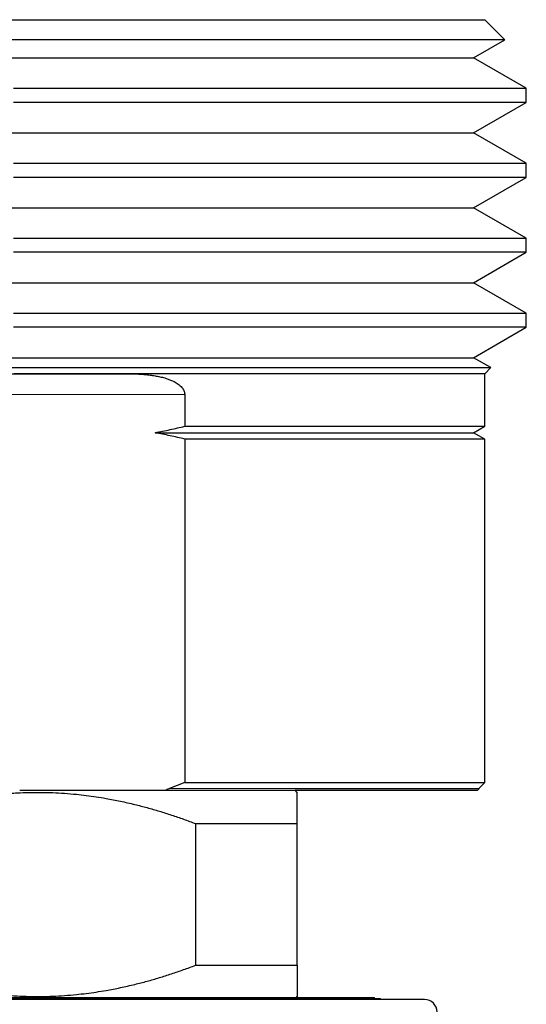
# Model space of a CAD drawing. Header units: millimetres. Extents: x 8 to 864, y 12 to 475.
# Tile 25 of 52: x 528 to 540, y 284 to 307. Entities that reach past the tile are written whole.
import ezdxf

# ---------------------------------------------------------------- set-up
doc = ezdxf.new("R2010")
doc.units = ezdxf.units.MM

msp = doc.modelspace()

# ---------------------------------------------------------------- linework, layer by layer
at = {"color": 7, "linetype": 'Continuous', "lineweight": 30}
for p, q in [((539.63, 306.725), (539.147, 307.208)), ((538.882, 306.293), (539.63, 306.725)), ((540.147, 305.562), (538.882, 306.293)), ((540.147, 305.223), (540.147, 305.562)), ((538.882, 304.493), (540.147, 305.223)), ((540.147, 303.762), (538.882, 304.493)), ((540.147, 303.423), (540.147, 303.762)), ((538.882, 302.693), (540.147, 303.423)), ((540.147, 301.962), (538.882, 302.693)), ((540.147, 301.623), (540.147, 301.962)), ((538.882, 300.893), (540.147, 301.623)), ((540.147, 300.162), (538.882, 300.893)), ((540.147, 299.823), (540.147, 300.162)), ((538.882, 299.093), (540.147, 299.823)), ((539.294, 298.855), (538.882, 299.093)), ((539.147, 298.708), (539.294, 298.855)), ((523.719, 298.708), (530.575, 298.708)), ((539.147, 297.446), (539.147, 298.708)), ((531.943, 298.208), (531.943, 297.446)), ((538.882, 297.293), (539.147, 297.446)), ((531.943, 297.14), (531.943, 288.891)), ((539.147, 297.14), (538.882, 297.293)), ((539.147, 288.891), (539.147, 297.14)), ((531.943, 288.891), (531.577, 288.749)), ((539.006, 288.749), (539.147, 288.891)), ((527.978, 288.708), (531.491, 288.708)), ((534.647, 288.658), (534.597, 288.708)), ((532.203, 287.908), (532.203, 284.508)), ((534.647, 284.508), (534.647, 287.908)), ((537.704, 283.685), (506.304, 283.685)), ((507.504, 283.735), (536.504, 283.735)), ((534.624, 283.735), (534.647, 283.758)), ((536.504, 283.708), (536.504, 283.735)), ((536.504, 283.708), (536.504, 283.735)), ((536.647, 283.685), (536.647, 283.708))]:
    msp.add_line(p, q, dxfattribs=at)
at = {"color": 8, "linetype": 'Continuous', "lineweight": 0}
msp.add_line((531.943, 298.208), (522.351, 298.208), dxfattribs=at)
at = {"color": 7, "linetype": 'Continuous', "lineweight": 30, "flags": 128}
for points in [[(527.775, 307.208), (528.089, 307.208), (528.401, 307.208), (528.713, 307.208), (529.024, 307.208), (529.334, 307.208), (529.642, 307.208), (529.948, 307.208), (530.253, 307.208), (530.555, 307.208), (530.855, 307.208), (531.153, 307.208), (531.447, 307.208), (531.739, 307.208), (532.028, 307.208), (532.313, 307.208), (532.595, 307.208), (532.873, 307.208), (533.147, 307.208), (533.417, 307.208), (533.683, 307.208), (533.944, 307.208), (534.2, 307.208), (534.452, 307.208), (534.699, 307.208), (534.94, 307.208), (535.177, 307.208), (535.407, 307.208), (535.632, 307.208), (535.852, 307.208), (536.065, 307.208), (536.272, 307.208), (536.473, 307.208), (536.667, 307.208), (536.855, 307.208), (537.037, 307.208), (537.211, 307.208), (537.379, 307.208), (537.539, 307.208), (537.693, 307.208), (537.839, 307.208), (537.978, 307.208), (538.11, 307.208), (538.234, 307.208), (538.35, 307.208), (538.459, 307.208), (538.56, 307.208), (538.653, 307.208), (538.738, 307.208), (538.815, 307.208), (538.885, 307.208), (538.946, 307.208), (538.999, 307.208), (539.044, 307.208), (539.081, 307.208), (539.11, 307.208), (539.131, 307.208), (539.143, 307.208), (539.147, 307.208)], [(539.63, 306.725), (539.63, 306.725), (539.626, 306.725), (539.613, 306.725), (539.592, 306.725), (539.562, 306.725), (539.523, 306.725), (539.477, 306.725), (539.421, 306.725), (539.357, 306.725), (539.285, 306.725), (539.205, 306.725), (539.116, 306.725), (539.019, 306.725), (538.914, 306.725), (538.801, 306.725), (538.68, 306.725), (538.551, 306.725), (538.414, 306.725), (538.27, 306.725), (538.118, 306.725), (537.958, 306.725), (537.791, 306.725), (537.616, 306.725), (537.435, 306.725), (537.246, 306.725), (537.051, 306.725), (536.848, 306.725), (536.639, 306.725), (536.424, 306.725), (536.202, 306.725), (535.974, 306.725), (535.74, 306.725), (535.5, 306.725), (535.254, 306.725), (535.003, 306.725), (534.746, 306.725), (534.484, 306.725), (534.218, 306.725), (533.946, 306.725), (533.669, 306.725), (533.389, 306.725), (533.104, 306.725), (532.814, 306.725), (532.521, 306.725), (532.224, 306.725), (531.924, 306.725), (531.621, 306.725), (531.314, 306.725), (531.005, 306.725), (530.692, 306.725), (530.378, 306.725), (530.061, 306.725), (529.742, 306.725), (529.422, 306.725), (529.1, 306.725), (528.776, 306.725), (528.452, 306.725), (528.126, 306.725), (527.8, 306.725)], [(527.761, 306.293), (528.068, 306.293), (528.374, 306.293), (528.679, 306.293), (528.983, 306.293), (529.286, 306.293), (529.587, 306.293), (529.887, 306.293), (530.184, 306.293), (530.48, 306.293), (530.773, 306.293), (531.064, 306.293), (531.353, 306.293), (531.638, 306.293), (531.92, 306.293), (532.199, 306.293), (532.475, 306.293), (532.747, 306.293), (533.015, 306.293), (533.279, 306.293), (533.538, 306.293), (533.794, 306.293), (534.045, 306.293), (534.291, 306.293), (534.532, 306.293), (534.768, 306.293), (534.999, 306.293), (535.225, 306.293), (535.445, 306.293), (535.659, 306.293), (535.868, 306.293), (536.07, 306.293), (536.267, 306.293), (536.457, 306.293), (536.641, 306.293), (536.818, 306.293), (536.989, 306.293), (537.153, 306.293), (537.31, 306.293), (537.46, 306.293), (537.603, 306.293), (537.739, 306.293), (537.868, 306.293), (537.989, 306.293), (538.103, 306.293), (538.209, 306.293), (538.308, 306.293), (538.399, 306.293), (538.482, 306.293), (538.558, 306.293), (538.626, 306.293), (538.686, 306.293), (538.738, 306.293), (538.782, 306.293), (538.818, 306.293), (538.846, 306.293), (538.866, 306.293), (538.878, 306.293), (538.882, 306.293)], [(527.827, 305.562), (528.167, 305.562), (528.506, 305.562), (528.844, 305.562), (529.181, 305.562), (529.516, 305.562), (529.85, 305.562), (530.182, 305.562), (530.512, 305.562), (530.839, 305.562), (531.164, 305.562), (531.487, 305.562), (531.806, 305.562), (532.122, 305.562), (532.435, 305.562), (532.744, 305.562), (533.049, 305.562), (533.35, 305.562), (533.647, 305.562), (533.939, 305.562), (534.227, 305.562), (534.51, 305.562), (534.788, 305.562), (535.061, 305.562), (535.328, 305.562), (535.59, 305.562), (535.846, 305.562), (536.096, 305.562), (536.339, 305.562), (536.577, 305.562), (536.808, 305.562), (537.032, 305.562), (537.25, 305.562), (537.461, 305.562), (537.664, 305.562), (537.861, 305.562), (538.05, 305.562), (538.231, 305.562), (538.405, 305.562), (538.572, 305.562), (538.73, 305.562), (538.881, 305.562), (539.023, 305.562), (539.157, 305.562), (539.284, 305.562), (539.401, 305.562), (539.511, 305.562), (539.612, 305.562), (539.704, 305.562), (539.788, 305.562), (539.863, 305.562), (539.929, 305.562), (539.987, 305.562), (540.036, 305.562), (540.076, 305.562), (540.107, 305.562), (540.129, 305.562), (540.143, 305.562), (540.147, 305.562)], [(540.147, 305.223), (540.147, 305.223), (540.143, 305.223), (540.129, 305.223), (540.107, 305.223), (540.076, 305.223), (540.036, 305.223), (539.987, 305.223), (539.929, 305.223), (539.863, 305.223), (539.788, 305.223), (539.704, 305.223), (539.612, 305.223), (539.511, 305.223), (539.401, 305.223), (539.284, 305.223), (539.157, 305.223), (539.023, 305.223), (538.881, 305.223), (538.73, 305.223), (538.572, 305.223), (538.405, 305.223), (538.231, 305.223), (538.05, 305.223), (537.861, 305.223), (537.664, 305.223), (537.461, 305.223), (537.25, 305.223), (537.032, 305.223), (536.808, 305.223), (536.577, 305.223), (536.339, 305.223), (536.096, 305.223), (535.846, 305.223), (535.59, 305.223), (535.328, 305.223), (535.061, 305.223), (534.788, 305.223), (534.51, 305.223), (534.227, 305.223), (533.939, 305.223), (533.647, 305.223), (533.35, 305.223), (533.049, 305.223), (532.744, 305.223), (532.435, 305.223), (532.122, 305.223), (531.806, 305.223), (531.487, 305.223), (531.164, 305.223), (530.839, 305.223), (530.512, 305.223), (530.182, 305.223), (529.85, 305.223), (529.516, 305.223), (529.181, 305.223), (528.844, 305.223), (528.506, 305.223), (528.167, 305.223), (527.827, 305.223)], [(527.761, 304.493), (528.068, 304.493), (528.374, 304.493), (528.679, 304.493), (528.983, 304.493), (529.286, 304.493), (529.587, 304.493), (529.887, 304.493), (530.184, 304.493), (530.48, 304.493), (530.773, 304.493), (531.064, 304.493), (531.353, 304.493), (531.638, 304.493), (531.92, 304.493), (532.199, 304.493), (532.475, 304.493), (532.747, 304.493), (533.015, 304.493), (533.279, 304.493), (533.538, 304.493), (533.794, 304.493), (534.045, 304.493), (534.291, 304.493), (534.532, 304.493), (534.768, 304.493), (534.999, 304.493), (535.225, 304.493), (535.445, 304.493), (535.659, 304.493), (535.868, 304.493), (536.07, 304.493), (536.267, 304.493), (536.457, 304.493), (536.641, 304.493), (536.818, 304.493), (536.989, 304.493), (537.153, 304.493), (537.31, 304.493), (537.46, 304.493), (537.603, 304.493), (537.739, 304.493), (537.868, 304.493), (537.989, 304.493), (538.103, 304.493), (538.209, 304.493), (538.308, 304.493), (538.399, 304.493), (538.482, 304.493), (538.558, 304.493), (538.626, 304.493), (538.686, 304.493), (538.738, 304.493), (538.782, 304.493), (538.818, 304.493), (538.846, 304.493), (538.866, 304.493), (538.878, 304.493), (538.882, 304.493)], [(527.827, 303.762), (528.167, 303.762), (528.506, 303.762), (528.844, 303.762), (529.181, 303.762), (529.516, 303.762), (529.85, 303.762), (530.182, 303.762), (530.512, 303.762), (530.839, 303.762), (531.164, 303.762), (531.487, 303.762), (531.806, 303.762), (532.122, 303.762), (532.435, 303.762), (532.744, 303.762), (533.049, 303.762), (533.35, 303.762), (533.647, 303.762), (533.939, 303.762), (534.227, 303.762), (534.51, 303.762), (534.788, 303.762), (535.061, 303.762), (535.328, 303.762), (535.59, 303.762), (535.846, 303.762), (536.096, 303.762), (536.339, 303.762), (536.577, 303.762), (536.808, 303.762), (537.032, 303.762), (537.25, 303.762), (537.461, 303.762), (537.664, 303.762), (537.861, 303.762), (538.05, 303.762), (538.231, 303.762), (538.405, 303.762), (538.572, 303.762), (538.73, 303.762), (538.881, 303.762), (539.023, 303.762), (539.157, 303.762), (539.284, 303.762), (539.401, 303.762), (539.511, 303.762), (539.612, 303.762), (539.704, 303.762), (539.788, 303.762), (539.863, 303.762), (539.929, 303.762), (539.987, 303.762), (540.036, 303.762), (540.076, 303.762), (540.107, 303.762), (540.129, 303.762), (540.143, 303.762), (540.147, 303.762)], [(540.147, 303.423), (540.147, 303.423), (540.143, 303.423), (540.129, 303.423), (540.107, 303.423), (540.076, 303.423), (540.036, 303.423), (539.987, 303.423), (539.929, 303.423), (539.863, 303.423), (539.788, 303.423), (539.704, 303.423), (539.612, 303.423), (539.511, 303.423), (539.401, 303.423), (539.284, 303.423), (539.157, 303.423), (539.023, 303.423), (538.881, 303.423), (538.73, 303.423), (538.572, 303.423), (538.405, 303.423), (538.231, 303.423), (538.05, 303.423), (537.861, 303.423), (537.664, 303.423), (537.461, 303.423), (537.25, 303.423), (537.032, 303.423), (536.808, 303.423), (536.577, 303.423), (536.339, 303.423), (536.096, 303.423), (535.846, 303.423), (535.59, 303.423), (535.328, 303.423), (535.061, 303.423), (534.788, 303.423), (534.51, 303.423), (534.227, 303.423), (533.939, 303.423), (533.647, 303.423), (533.35, 303.423), (533.049, 303.423), (532.744, 303.423), (532.435, 303.423), (532.122, 303.423), (531.806, 303.423), (531.487, 303.423), (531.164, 303.423), (530.839, 303.423), (530.512, 303.423), (530.182, 303.423), (529.85, 303.423), (529.516, 303.423), (529.181, 303.423), (528.844, 303.423), (528.506, 303.423), (528.167, 303.423), (527.827, 303.423)], [(527.761, 302.693), (528.068, 302.693), (528.374, 302.693), (528.679, 302.693), (528.983, 302.693), (529.286, 302.693), (529.587, 302.693), (529.887, 302.693), (530.184, 302.693), (530.48, 302.693), (530.773, 302.693), (531.064, 302.693), (531.353, 302.693), (531.638, 302.693), (531.92, 302.693), (532.199, 302.693), (532.475, 302.693), (532.747, 302.693), (533.015, 302.693), (533.279, 302.693), (533.538, 302.693), (533.794, 302.693), (534.045, 302.693), (534.291, 302.693), (534.532, 302.693), (534.768, 302.693), (534.999, 302.693), (535.225, 302.693), (535.445, 302.693), (535.659, 302.693), (535.868, 302.693), (536.07, 302.693), (536.267, 302.693), (536.457, 302.693), (536.641, 302.693), (536.818, 302.693), (536.989, 302.693), (537.153, 302.693), (537.31, 302.693), (537.46, 302.693), (537.603, 302.693), (537.739, 302.693), (537.868, 302.693), (537.989, 302.693), (538.103, 302.693), (538.209, 302.693), (538.308, 302.693), (538.399, 302.693), (538.482, 302.693), (538.558, 302.693), (538.626, 302.693), (538.686, 302.693), (538.738, 302.693), (538.782, 302.693), (538.818, 302.693), (538.846, 302.693), (538.866, 302.693), (538.878, 302.693), (538.882, 302.693)], [(527.827, 301.962), (528.167, 301.962), (528.506, 301.962), (528.844, 301.962), (529.181, 301.962), (529.516, 301.962), (529.85, 301.962), (530.182, 301.962), (530.512, 301.962), (530.839, 301.962), (531.164, 301.962), (531.487, 301.962), (531.806, 301.962), (532.122, 301.962), (532.435, 301.962), (532.744, 301.962), (533.049, 301.962), (533.35, 301.962), (533.647, 301.962), (533.939, 301.962), (534.227, 301.962), (534.51, 301.962), (534.788, 301.962), (535.061, 301.962), (535.328, 301.962), (535.59, 301.962), (535.846, 301.962), (536.096, 301.962), (536.339, 301.962), (536.577, 301.962), (536.808, 301.962), (537.032, 301.962), (537.25, 301.962), (537.461, 301.962), (537.664, 301.962), (537.861, 301.962), (538.05, 301.962), (538.231, 301.962), (538.405, 301.962), (538.572, 301.962), (538.73, 301.962), (538.881, 301.962), (539.023, 301.962), (539.157, 301.962), (539.284, 301.962), (539.401, 301.962), (539.511, 301.962), (539.612, 301.962), (539.704, 301.962), (539.788, 301.962), (539.863, 301.962), (539.929, 301.962), (539.987, 301.962), (540.036, 301.962), (540.076, 301.962), (540.107, 301.962), (540.129, 301.962), (540.143, 301.962), (540.147, 301.962)], [(540.147, 301.623), (540.147, 301.623), (540.143, 301.623), (540.129, 301.623), (540.107, 301.623), (540.076, 301.623), (540.036, 301.623), (539.987, 301.623), (539.929, 301.623), (539.863, 301.623), (539.788, 301.623), (539.704, 301.623), (539.612, 301.623), (539.511, 301.623), (539.401, 301.623), (539.284, 301.623), (539.157, 301.623), (539.023, 301.623), (538.881, 301.623), (538.73, 301.623), (538.572, 301.623), (538.405, 301.623), (538.231, 301.623), (538.05, 301.623), (537.861, 301.623), (537.664, 301.623), (537.461, 301.623), (537.25, 301.623), (537.032, 301.623), (536.808, 301.623), (536.577, 301.623), (536.339, 301.623), (536.096, 301.623), (535.846, 301.623), (535.59, 301.623), (535.328, 301.623), (535.061, 301.623), (534.788, 301.623), (534.51, 301.623), (534.227, 301.623), (533.939, 301.623), (533.647, 301.623), (533.35, 301.623), (533.049, 301.623), (532.744, 301.623), (532.435, 301.623), (532.122, 301.623), (531.806, 301.623), (531.487, 301.623), (531.164, 301.623), (530.839, 301.623), (530.512, 301.623), (530.182, 301.623), (529.85, 301.623), (529.516, 301.623), (529.181, 301.623), (528.844, 301.623), (528.506, 301.623), (528.167, 301.623), (527.827, 301.623)], [(527.761, 300.893), (528.068, 300.893), (528.374, 300.893), (528.679, 300.893), (528.983, 300.893), (529.286, 300.893), (529.587, 300.893), (529.887, 300.893), (530.184, 300.893), (530.48, 300.893), (530.773, 300.893), (531.064, 300.893), (531.353, 300.893), (531.638, 300.893), (531.92, 300.893), (532.199, 300.893), (532.475, 300.893), (532.747, 300.893), (533.015, 300.893), (533.279, 300.893), (533.538, 300.893), (533.794, 300.893), (534.045, 300.893), (534.291, 300.893), (534.532, 300.893), (534.768, 300.893), (534.999, 300.893), (535.225, 300.893), (535.445, 300.893), (535.659, 300.893), (535.868, 300.893), (536.07, 300.893), (536.267, 300.893), (536.457, 300.893), (536.641, 300.893), (536.818, 300.893), (536.989, 300.893), (537.153, 300.893), (537.31, 300.893), (537.46, 300.893), (537.603, 300.893), (537.739, 300.893), (537.868, 300.893), (537.989, 300.893), (538.103, 300.893), (538.209, 300.893), (538.308, 300.893), (538.399, 300.893), (538.482, 300.893), (538.558, 300.893), (538.626, 300.893), (538.686, 300.893), (538.738, 300.893), (538.782, 300.893), (538.818, 300.893), (538.846, 300.893), (538.866, 300.893), (538.878, 300.893), (538.882, 300.893)], [(527.827, 300.162), (528.167, 300.162), (528.506, 300.162), (528.844, 300.162), (529.181, 300.162), (529.516, 300.162), (529.85, 300.162), (530.182, 300.162), (530.512, 300.162), (530.839, 300.162), (531.164, 300.162), (531.487, 300.162), (531.806, 300.162), (532.122, 300.162), (532.435, 300.162), (532.744, 300.162), (533.049, 300.162), (533.35, 300.162), (533.647, 300.162), (533.939, 300.162), (534.227, 300.162), (534.51, 300.162), (534.788, 300.162), (535.061, 300.162), (535.328, 300.162), (535.59, 300.162), (535.846, 300.162), (536.096, 300.162), (536.339, 300.162), (536.577, 300.162), (536.808, 300.162), (537.032, 300.162), (537.25, 300.162), (537.461, 300.162), (537.664, 300.162), (537.861, 300.162), (538.05, 300.162), (538.231, 300.162), (538.405, 300.162), (538.572, 300.162), (538.73, 300.162), (538.881, 300.162), (539.023, 300.162), (539.157, 300.162), (539.284, 300.162), (539.401, 300.162), (539.511, 300.162), (539.612, 300.162), (539.704, 300.162), (539.788, 300.162), (539.863, 300.162), (539.929, 300.162), (539.987, 300.162), (540.036, 300.162), (540.076, 300.162), (540.107, 300.162), (540.129, 300.162), (540.143, 300.162), (540.147, 300.162)], [(540.147, 299.823), (540.147, 299.823), (540.143, 299.823), (540.129, 299.823), (540.107, 299.823), (540.076, 299.823), (540.036, 299.823), (539.987, 299.823), (539.929, 299.823), (539.863, 299.823), (539.788, 299.823), (539.704, 299.823), (539.612, 299.823), (539.511, 299.823), (539.401, 299.823), (539.284, 299.823), (539.157, 299.823), (539.023, 299.823), (538.881, 299.823), (538.73, 299.823), (538.572, 299.823), (538.405, 299.823), (538.231, 299.823), (538.05, 299.823), (537.861, 299.823), (537.664, 299.823), (537.461, 299.823), (537.25, 299.823), (537.032, 299.823), (536.808, 299.823), (536.577, 299.823), (536.339, 299.823), (536.096, 299.823), (535.846, 299.823), (535.59, 299.823), (535.328, 299.823), (535.061, 299.823), (534.788, 299.823), (534.51, 299.823), (534.227, 299.823), (533.939, 299.823), (533.647, 299.823), (533.35, 299.823), (533.049, 299.823), (532.744, 299.823), (532.435, 299.823), (532.122, 299.823), (531.806, 299.823), (531.487, 299.823), (531.164, 299.823), (530.839, 299.823), (530.512, 299.823), (530.182, 299.823), (529.85, 299.823), (529.516, 299.823), (529.181, 299.823), (528.844, 299.823), (528.506, 299.823), (528.167, 299.823), (527.827, 299.823)], [(527.761, 299.093), (528.068, 299.093), (528.374, 299.093), (528.679, 299.093), (528.983, 299.093), (529.286, 299.093), (529.587, 299.093), (529.887, 299.093), (530.184, 299.093), (530.48, 299.093), (530.773, 299.093), (531.064, 299.093), (531.353, 299.093), (531.638, 299.093), (531.92, 299.093), (532.199, 299.093), (532.475, 299.093), (532.747, 299.093), (533.015, 299.093), (533.279, 299.093), (533.538, 299.093), (533.794, 299.093), (534.045, 299.093), (534.291, 299.093), (534.532, 299.093), (534.768, 299.093), (534.999, 299.093), (535.225, 299.093), (535.445, 299.093), (535.659, 299.093), (535.868, 299.093), (536.07, 299.093), (536.267, 299.093), (536.457, 299.093), (536.641, 299.093), (536.818, 299.093), (536.989, 299.093), (537.153, 299.093), (537.31, 299.093), (537.46, 299.093), (537.603, 299.093), (537.739, 299.093), (537.868, 299.093), (537.989, 299.093), (538.103, 299.093), (538.209, 299.093), (538.308, 299.093), (538.399, 299.093), (538.482, 299.093), (538.558, 299.093), (538.626, 299.093), (538.686, 299.093), (538.738, 299.093), (538.782, 299.093), (538.818, 299.093), (538.846, 299.093), (538.866, 299.093), (538.878, 299.093), (538.882, 299.093), (538.882, 299.093)], [(527.783, 298.855), (528.1, 298.855), (528.417, 298.855), (528.733, 298.855), (529.047, 298.855), (529.361, 298.855), (529.673, 298.855), (529.983, 298.855), (530.291, 298.855), (530.597, 298.855), (530.901, 298.855), (531.202, 298.855), (531.5, 298.855), (531.795, 298.855), (532.088, 298.855), (532.376, 298.855), (532.662, 298.855), (532.943, 298.855), (533.221, 298.855), (533.494, 298.855), (533.763, 298.855), (534.027, 298.855), (534.287, 298.855), (534.542, 298.855), (534.791, 298.855), (535.036, 298.855), (535.275, 298.855), (535.508, 298.855), (535.736, 298.855), (535.958, 298.855), (536.174, 298.855), (536.384, 298.855), (536.587, 298.855), (536.784, 298.855), (536.974, 298.855), (537.158, 298.855), (537.334, 298.855), (537.504, 298.855), (537.667, 298.855), (537.822, 298.855), (537.97, 298.855), (538.111, 298.855), (538.244, 298.855), (538.369, 298.855), (538.487, 298.855), (538.597, 298.855), (538.7, 298.855), (538.794, 298.855), (538.88, 298.855), (538.958, 298.855), (539.029, 298.855), (539.091, 298.855), (539.144, 298.855), (539.19, 298.855), (539.227, 298.855), (539.257, 298.855), (539.277, 298.855), (539.29, 298.855), (539.294, 298.855), (539.294, 298.855)], [(530.575, 298.708), (530.384, 298.708), (530.192, 298.708), (530, 298.708), (529.806, 298.708), (529.612, 298.708), (529.418, 298.708), (529.222, 298.708), (529.026, 298.708), (528.83, 298.708), (528.633, 298.708), (528.436, 298.708), (528.238, 298.708), (528.04, 298.708), (527.842, 298.708)], [(539.147, 298.708), (539.144, 298.708), (539.136, 298.708), (539.122, 298.708), (539.103, 298.708), (539.079, 298.708), (539.049, 298.708), (539.013, 298.708), (538.972, 298.708), (538.926, 298.708), (538.875, 298.708), (538.818, 298.708), (538.755, 298.708), (538.688, 298.708), (538.615, 298.708), (538.537, 298.708), (538.454, 298.708), (538.365, 298.708), (538.272, 298.708), (538.173, 298.708), (538.069, 298.708), (537.961, 298.708), (537.847, 298.708), (537.729, 298.708), (537.606, 298.708), (537.478, 298.708), (537.345, 298.708), (537.208, 298.708), (537.066, 298.708), (536.919, 298.708), (536.768, 298.708), (536.613, 298.708), (536.453, 298.708), (536.289, 298.708), (536.121, 298.708), (535.949, 298.708), (535.773, 298.708), (535.593, 298.708), (535.409, 298.708), (535.221, 298.708), (535.03, 298.708), (534.835, 298.708), (534.637, 298.708), (534.435, 298.708), (534.23, 298.708), (534.021, 298.708), (533.81, 298.708), (533.595, 298.708), (533.377, 298.708), (533.157, 298.708), (532.934, 298.708), (532.708, 298.708), (532.48, 298.708), (532.249, 298.708), (532.016, 298.708), (531.781, 298.708), (531.543, 298.708), (531.304, 298.708), (531.063, 298.708), (530.82, 298.708), (530.575, 298.708)], [(531.943, 297.446), (532.155, 297.446), (532.364, 297.446), (532.572, 297.446), (532.778, 297.446), (532.982, 297.446), (533.183, 297.446), (533.383, 297.446), (533.58, 297.446), (533.774, 297.446), (533.966, 297.446), (534.156, 297.446), (534.343, 297.446), (534.527, 297.446), (534.709, 297.446), (534.887, 297.446), (535.063, 297.446), (535.236, 297.446), (535.406, 297.446), (535.572, 297.446), (535.736, 297.446), (535.896, 297.446), (536.053, 297.446), (536.207, 297.446), (536.358, 297.446), (536.504, 297.446), (536.648, 297.446), (536.788, 297.446), (536.924, 297.446), (537.057, 297.446), (537.186, 297.446), (537.311, 297.446), (537.432, 297.446), (537.55, 297.446), (537.663, 297.446), (537.773, 297.446), (537.879, 297.446), (537.981, 297.446), (538.078, 297.446), (538.172, 297.446), (538.262, 297.446), (538.347, 297.446), (538.428, 297.446), (538.505, 297.446), (538.578, 297.446), (538.646, 297.446), (538.71, 297.446), (538.77, 297.446), (538.826, 297.446), (538.877, 297.446), (538.924, 297.446), (538.966, 297.446), (539.004, 297.446), (539.037, 297.446), (539.066, 297.446), (539.091, 297.446), (539.111, 297.446), (539.127, 297.446), (539.138, 297.446), (539.145, 297.446), (539.147, 297.446)], [(531.235, 297.293), (531.457, 297.293), (531.677, 297.293), (531.896, 297.293), (532.112, 297.293), (532.326, 297.293), (532.538, 297.293), (532.748, 297.293), (532.956, 297.293), (533.161, 297.293), (533.364, 297.293), (533.564, 297.293), (533.762, 297.293), (533.957, 297.293), (534.149, 297.293), (534.338, 297.293), (534.524, 297.293), (534.708, 297.293), (534.888, 297.293), (535.065, 297.293), (535.239, 297.293), (535.409, 297.293), (535.576, 297.293), (535.74, 297.293), (535.9, 297.293), (536.056, 297.293), (536.209, 297.293), (536.358, 297.293), (536.503, 297.293), (536.645, 297.293), (536.783, 297.293), (536.916, 297.293), (537.046, 297.293), (537.171, 297.293), (537.293, 297.293), (537.41, 297.293), (537.523, 297.293), (537.632, 297.293), (537.737, 297.293), (537.837, 297.293), (537.933, 297.293), (538.024, 297.293), (538.111, 297.293), (538.194, 297.293), (538.272, 297.293), (538.345, 297.293), (538.414, 297.293), (538.478, 297.293), (538.537, 297.293), (538.592, 297.293), (538.642, 297.293), (538.688, 297.293), (538.729, 297.293), (538.764, 297.293), (538.796, 297.293), (538.822, 297.293), (538.844, 297.293), (538.861, 297.293), (538.873, 297.293), (538.88, 297.293), (538.882, 297.293)], [(539.147, 297.14), (539.145, 297.14), (539.138, 297.14), (539.127, 297.14), (539.111, 297.14), (539.091, 297.14), (539.066, 297.14), (539.037, 297.14), (539.004, 297.14), (538.966, 297.14), (538.924, 297.14), (538.877, 297.14), (538.826, 297.14), (538.77, 297.14), (538.71, 297.14), (538.646, 297.14), (538.578, 297.14), (538.505, 297.14), (538.428, 297.14), (538.347, 297.14), (538.262, 297.14), (538.172, 297.14), (538.078, 297.14), (537.981, 297.14), (537.879, 297.14), (537.773, 297.14), (537.663, 297.14), (537.55, 297.14), (537.432, 297.14), (537.311, 297.14), (537.186, 297.14), (537.057, 297.14), (536.924, 297.14), (536.788, 297.14), (536.648, 297.14), (536.504, 297.14), (536.358, 297.14), (536.207, 297.14), (536.053, 297.14), (535.896, 297.14), (535.736, 297.14), (535.572, 297.14), (535.406, 297.14), (535.236, 297.14), (535.063, 297.14), (534.887, 297.14), (534.709, 297.14), (534.527, 297.14), (534.343, 297.14), (534.156, 297.14), (533.966, 297.14), (533.774, 297.14), (533.58, 297.14), (533.383, 297.14), (533.183, 297.14), (532.982, 297.14), (532.778, 297.14), (532.572, 297.14), (532.364, 297.14), (532.155, 297.14), (531.943, 297.14)], [(531.943, 288.891), (532.155, 288.891), (532.364, 288.891), (532.572, 288.891), (532.778, 288.891), (532.982, 288.891), (533.183, 288.891), (533.383, 288.891), (533.58, 288.891), (533.774, 288.891), (533.966, 288.891), (534.156, 288.891), (534.343, 288.891), (534.527, 288.891), (534.709, 288.891), (534.887, 288.891), (535.063, 288.891), (535.236, 288.891), (535.406, 288.891), (535.572, 288.891), (535.736, 288.891), (535.896, 288.891), (536.053, 288.891), (536.207, 288.891), (536.358, 288.891), (536.504, 288.891), (536.648, 288.891), (536.788, 288.891), (536.924, 288.891), (537.057, 288.891), (537.186, 288.891), (537.311, 288.891), (537.432, 288.891), (537.55, 288.891), (537.663, 288.891), (537.773, 288.891), (537.879, 288.891), (537.981, 288.891), (538.078, 288.891), (538.172, 288.891), (538.262, 288.891), (538.347, 288.891), (538.428, 288.891), (538.505, 288.891), (538.578, 288.891), (538.646, 288.891), (538.71, 288.891), (538.77, 288.891), (538.826, 288.891), (538.877, 288.891), (538.924, 288.891), (538.966, 288.891), (539.004, 288.891), (539.037, 288.891), (539.066, 288.891), (539.091, 288.891), (539.111, 288.891), (539.127, 288.891), (539.138, 288.891), (539.145, 288.891), (539.147, 288.891)], [(531.491, 288.708), (531.709, 288.708), (531.926, 288.708), (532.14, 288.708), (532.353, 288.708), (532.563, 288.708), (532.771, 288.708), (532.977, 288.708), (533.181, 288.708), (533.382, 288.708), (533.581, 288.708), (533.778, 288.708), (533.971, 288.708), (534.162, 288.708), (534.35, 288.708), (534.536, 288.708), (534.718, 288.708), (534.897, 288.708), (535.074, 288.708), (535.247, 288.708), (535.417, 288.708), (535.584, 288.708), (535.747, 288.708), (535.907, 288.708), (536.063, 288.708), (536.216, 288.708), (536.366, 288.708), (536.511, 288.708), (536.653, 288.708), (536.792, 288.708), (536.926, 288.708), (537.056, 288.708), (537.183, 288.708), (537.306, 288.708), (537.424, 288.708), (537.539, 288.708), (537.649, 288.708), (537.755, 288.708), (537.857, 288.708), (537.955, 288.708), (538.048, 288.708), (538.138, 288.708), (538.222, 288.708), (538.303, 288.708), (538.379, 288.708), (538.45, 288.708), (538.517, 288.708), (538.58, 288.708), (538.638, 288.708), (538.691, 288.708), (538.74, 288.708), (538.784, 288.708), (538.824, 288.708), (538.859, 288.708), (538.89, 288.708), (538.915, 288.708), (538.936, 288.708), (538.953, 288.708), (538.964, 288.708), (538.971, 288.708), (538.974, 288.708), (538.971, 288.708), (538.964, 288.708), (538.953, 288.708), (538.936, 288.708), (538.915, 288.708), (538.89, 288.708), (538.859, 288.708), (538.824, 288.708), (538.784, 288.708), (538.74, 288.708), (538.691, 288.708), (538.638, 288.708), (538.58, 288.708), (538.517, 288.708), (538.45, 288.708), (538.379, 288.708), (538.303, 288.708), (538.222, 288.708), (538.138, 288.708), (538.048, 288.708), (537.955, 288.708), (537.857, 288.708), (537.755, 288.708), (537.649, 288.708), (537.539, 288.708), (537.424, 288.708), (537.306, 288.708), (537.183, 288.708), (537.056, 288.708), (536.926, 288.708), (536.792, 288.708), (536.653, 288.708), (536.511, 288.708), (536.366, 288.708), (536.216, 288.708), (536.063, 288.708), (535.907, 288.708), (535.747, 288.708), (535.584, 288.708), (535.417, 288.708), (535.247, 288.708), (535.074, 288.708), (534.897, 288.708), (534.718, 288.708), (534.597, 288.708)], [(532.203, 287.908), (532.341, 287.908), (532.476, 287.908), (532.608, 287.908), (532.738, 287.908), (532.865, 287.908), (532.99, 287.908), (533.111, 287.908), (533.23, 287.908), (533.345, 287.908), (533.458, 287.908), (533.568, 287.908), (533.675, 287.908), (533.779, 287.908), (533.88, 287.908), (533.977, 287.908), (534.072, 287.908), (534.164, 287.908), (534.252, 287.908), (534.338, 287.908), (534.42, 287.908), (534.499, 287.908), (534.574, 287.908), (534.647, 287.908)], [(532.203, 284.508), (532.341, 284.508), (532.476, 284.508), (532.608, 284.508), (532.738, 284.508), (532.865, 284.508), (532.99, 284.508), (533.111, 284.508), (533.23, 284.508), (533.345, 284.508), (533.458, 284.508), (533.568, 284.508), (533.675, 284.508), (533.779, 284.508), (533.88, 284.508), (533.977, 284.508), (534.072, 284.508), (534.164, 284.508), (534.252, 284.508), (534.338, 284.508), (534.42, 284.508), (534.499, 284.508), (534.574, 284.508), (534.647, 284.508)], [(527.696, 283.708), (528.045, 283.708), (528.389, 283.708), (528.73, 283.708), (529.066, 283.708), (529.397, 283.708), (529.723, 283.708), (530.044, 283.708), (530.36, 283.708), (530.67, 283.708), (530.974, 283.708), (531.272, 283.708), (531.564, 283.708), (531.849, 283.708), (532.128, 283.708), (532.4, 283.708), (532.665, 283.708), (532.923, 283.708), (533.173, 283.708), (533.416, 283.708), (533.651, 283.708), (533.878, 283.708), (534.097, 283.708), (534.308, 283.708), (534.51, 283.708), (534.704, 283.708), (534.89, 283.708), (535.067, 283.708), (535.235, 283.708), (535.393, 283.708), (535.543, 283.708), (535.684, 283.708), (535.815, 283.708), (535.937, 283.708), (536.05, 283.708), (536.153, 283.708), (536.246, 283.708), (536.33, 283.708), (536.404, 283.708), (536.468, 283.708), (536.523, 283.708), (536.568, 283.708), (536.602, 283.708), (536.627, 283.708), (536.642, 283.708), (536.647, 283.708)]]:
    msp.add_lwpolyline(points, dxfattribs=at)
at = {"color": 8, "linetype": 'Continuous', "lineweight": 0, "flags": 128}
msp.add_lwpolyline([(539.006, 288.749), (539.003, 288.749), (538.996, 288.749), (538.985, 288.749), (538.968, 288.749), (538.948, 288.749), (538.922, 288.749), (538.892, 288.749), (538.857, 288.749), (538.818, 288.749), (538.774, 288.749), (538.725, 288.749), (538.672, 288.749), (538.615, 288.749), (538.553, 288.749), (538.486, 288.749), (538.416, 288.749), (538.34, 288.749), (538.26, 288.749), (538.176, 288.749), (538.088, 288.749), (537.995, 288.749), (537.898, 288.749), (537.797, 288.749), (537.692, 288.749), (537.582, 288.749), (537.469, 288.749), (537.351, 288.749), (537.23, 288.749), (537.104, 288.749), (536.975, 288.749), (536.841, 288.749), (536.704, 288.749), (536.563, 288.749), (536.419, 288.749), (536.271, 288.749), (536.119, 288.749), (535.963, 288.749), (535.805, 288.749), (535.643, 288.749), (535.477, 288.749), (535.308, 288.749), (535.136, 288.749), (534.961, 288.749), (534.783, 288.749), (534.602, 288.749), (534.418, 288.749), (534.231, 288.749), (534.042, 288.749), (533.849, 288.749), (533.654, 288.749), (533.457, 288.749), (533.257, 288.749), (533.054, 288.749), (532.85, 288.749), (532.643, 288.749), (532.433, 288.749), (532.222, 288.749), (532.009, 288.749), (531.794, 288.749), (531.577, 288.749)], dxfattribs=at)
at = {"color": 7, "linetype": 'Continuous', "lineweight": 30}
for centre, radius, start, end in [((539.147, 288.608), 0.2, 135, 150), ((537.704, 283.385), 0.3, 359.9998, 90)]:
    msp.add_arc(centre, radius, start, end, dxfattribs=at)
for points, knots in [([(530.575, 298.708), (530.615, 298.708), (530.695, 298.707), (530.814, 298.703), (530.933, 298.696), (531.052, 298.685), (531.17, 298.669), (531.289, 298.649), (531.406, 298.623), (531.512, 298.592), (531.605, 298.557), (531.677, 298.524), (531.737, 298.491), (531.787, 298.459), (531.833, 298.421), (531.872, 298.382), (531.901, 298.343), (531.922, 298.306), (531.937, 298.265), (531.942, 298.232), (531.943, 298.212), (531.943, 298.208)], [0, 0, 0, 0, 0.076159, 0.1523645, 0.2287359, 0.3051778, 0.3825941, 0.4601349, 0.5381894, 0.6165074, 0.6744888, 0.7327396, 0.7702263, 0.8078942, 0.8464267, 0.88548, 0.9116553, 0.9382891, 0.9645215, 0.9917679, 1, 1, 1, 1]), ([(531.235, 297.293), (531.353, 297.317), (531.59, 297.365), (531.825, 297.419), (531.943, 297.446)], [0, 0, 0, 0, 0.4999493, 1, 1, 1, 1]), ([(531.943, 297.14), (531.825, 297.166), (531.59, 297.22), (531.353, 297.268), (531.235, 297.293)], [0, 0, 0, 0, 0.499951, 1, 1, 1, 1]), ([(524.591, 287.908), (524.698, 287.948), (524.912, 288.028), (525.235, 288.137), (525.561, 288.238), (525.888, 288.328), (526.22, 288.409), (526.555, 288.48), (526.895, 288.54), (527.236, 288.588), (527.577, 288.624), (527.9, 288.646), (528.204, 288.657), (528.488, 288.659), (528.772, 288.652), (529.056, 288.636), (529.325, 288.613), (529.578, 288.585), (529.816, 288.552), (530.089, 288.507), (530.399, 288.448), (530.728, 288.373), (531.039, 288.292), (531.333, 288.208), (531.625, 288.115), (531.915, 288.016), (532.107, 287.944), (532.203, 287.908)], [0, 0, 0, 0, 0.043431, 0.086882, 0.130338, 0.173784, 0.217209, 0.261443, 0.305707, 0.349979, 0.394238, 0.438468, 0.475099, 0.511748, 0.548404, 0.585054, 0.621685, 0.652545, 0.683409, 0.714269, 0.759559, 0.804849, 0.843868, 0.882901, 0.921941, 0.960978, 1, 1, 1, 1]), ([(531.577, 288.749), (531.564, 288.744), (531.537, 288.733), (531.509, 288.719), (531.494, 288.709), (531.491, 288.708)], [0, 0, 0, 0, 0.4505199, 0.9043307, 1, 1, 1, 1]), ([(534.647, 287.908), (534.647, 287.938), (534.647, 287.998), (534.647, 288.082), (534.647, 288.162), (534.647, 288.232), (534.647, 288.292), (534.647, 288.345), (534.647, 288.394), (534.647, 288.439), (534.647, 288.48), (534.647, 288.518), (534.647, 288.551), (534.647, 288.579), (534.647, 288.604), (534.647, 288.624), (534.647, 288.64), (534.647, 288.652), (534.647, 288.659), (534.647, 288.657), (534.647, 288.657)], [0, 0, 0, 0, 0.064972, 0.129974, 0.194997, 0.260052, 0.312923, 0.365793, 0.41872, 0.471647, 0.524868, 0.578088, 0.631376, 0.684664, 0.738439, 0.792214, 0.846067, 0.899919, 0.981176, 1, 1, 1, 1]), ([(524.591, 284.508), (524.698, 284.468), (524.912, 284.388), (525.235, 284.279), (525.561, 284.178), (525.888, 284.087), (526.22, 284.006), (526.555, 283.936), (526.895, 283.876), (527.236, 283.828), (527.577, 283.792), (527.9, 283.769), (528.204, 283.758), (528.488, 283.757), (528.772, 283.764), (529.056, 283.78), (529.325, 283.802), (529.578, 283.831), (529.816, 283.864), (530.089, 283.908), (530.399, 283.968), (530.728, 284.043), (531.039, 284.123), (531.333, 284.208), (531.625, 284.3), (531.915, 284.4), (532.107, 284.472), (532.203, 284.508)], [0, 0, 0, 0, 0.043431, 0.086882, 0.130338, 0.173784, 0.217209, 0.261443, 0.305707, 0.349979, 0.394238, 0.438468, 0.475099, 0.511748, 0.548404, 0.585054, 0.621685, 0.652545, 0.683409, 0.714269, 0.759559, 0.804849, 0.843868, 0.882901, 0.921941, 0.960978, 1, 1, 1, 1]), ([(534.647, 284.508), (534.647, 284.478), (534.647, 284.418), (534.647, 284.333), (534.647, 284.254), (534.647, 284.184), (534.647, 284.123), (534.647, 284.07), (534.647, 284.021), (534.647, 283.976), (534.647, 283.935), (534.647, 283.898), (534.647, 283.866), (534.647, 283.838), (534.647, 283.814), (534.647, 283.795), (534.647, 283.78), (534.647, 283.769), (534.647, 283.762), (534.647, 283.758), (534.647, 283.759), (534.647, 283.759)], [0, 0, 0, 0, 0.06498, 0.129978, 0.195003, 0.26005, 0.312972, 0.365907, 0.419001, 0.472095, 0.525252, 0.578408, 0.630222, 0.682035, 0.733914, 0.785793, 0.831264, 0.876735, 0.922254, 0.967772, 1, 1, 1, 1])]:
    msp.add_open_spline(points, degree=3, knots=knots, dxfattribs=at)

doc.saveas('drawing.dxf')
